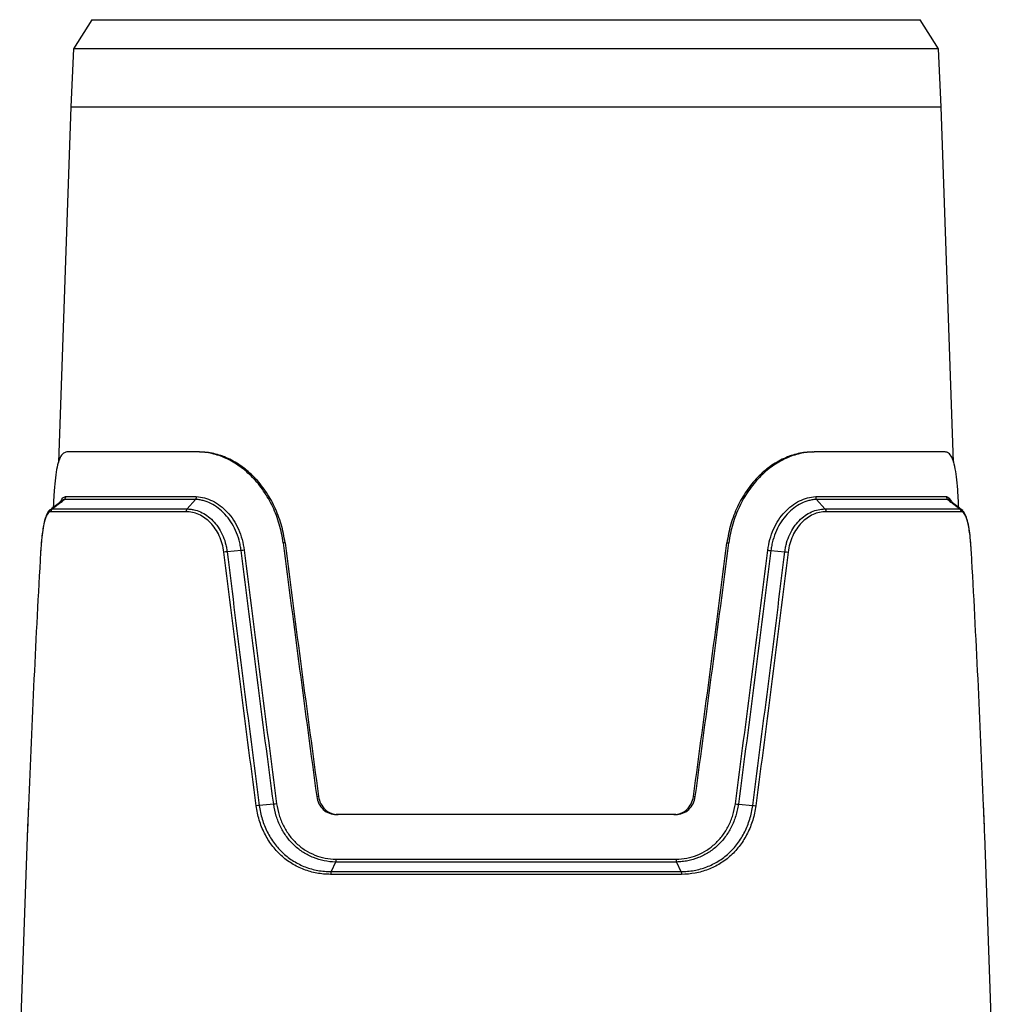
# Model space of a CAD drawing. Header units: millimetres. Extents: x 10 to 272, y 7 to 208.
# Tile 32 of 33: x 150 to 183, y 100 to 134. Entities that reach past the tile are written whole.
import ezdxf

# ---------------------------------------------------------------- set-up
doc = ezdxf.new("R2010")
doc.units = ezdxf.units.MM

msp = doc.modelspace()

# ---------------------------------------------------------------- linework, layer by layer
at = {"color": 7, "linetype": 'Continuous', "lineweight": 25}
for p, q in [((152.147, 133.692), (151.511, 132.693)), ((152.147, 133.692), (180.706, 133.692)), ((181.342, 132.693), (180.706, 133.692)), ((151.511, 132.693), (151.424, 130.692)), ((181.342, 132.693), (151.511, 132.693)), ((181.429, 130.692), (181.342, 132.693)), ((151.424, 130.692), (150.995, 118.433)), ((181.857, 118.441), (181.429, 130.692)), ((155.798, 118.792), (151.288, 118.792)), ((155.863, 118.792), (155.798, 118.792)), ((176.99, 118.792), (177.055, 118.792)), ((181.565, 118.792), (177.055, 118.792)), ((150.781, 116.828), (151.192, 117.158)), ((155.716, 117.158), (151.192, 117.158)), ((151.238, 117.252), (155.749, 117.252)), ((155.716, 117.158), (155.428, 116.828)), ((177.104, 117.252), (181.615, 117.252)), ((177.136, 117.158), (177.425, 116.828)), ((181.661, 117.158), (177.136, 117.158)), ((181.661, 117.158), (182.072, 116.828)), ((150.717, 116.801), (150.68, 116.772)), ((150.781, 116.828), (155.428, 116.828)), ((177.425, 116.828), (182.072, 116.828)), ((155.395, 116.734), (150.735, 116.734)), ((182.118, 116.734), (177.458, 116.734)), ((157.292, 115.391), (156.812, 115.354)), ((158.807, 115.661), (158.744, 115.661)), ((174.046, 115.661), (174.109, 115.661)), ((159.963, 106.918), (159.899, 106.918)), ((172.89, 106.918), (172.954, 106.918)), ((174.437, 106.652), (174.932, 106.611)), ((172.277, 106.292), (160.575, 106.292)), ((183.194, 98.117), (182.934, 105.572)), ((149.918, 105.523), (149.659, 98.117)), ((160.548, 104.658), (160.394, 104.328)), ((172.305, 104.658), (160.548, 104.658)), ((160.566, 104.752), (172.286, 104.752)), ((172.305, 104.658), (172.459, 104.328)), ((172.477, 104.234), (160.376, 104.234)), ((160.394, 104.328), (172.459, 104.328))]:
    msp.add_line(p, q, dxfattribs=at)
at = {"color": 8, "linetype": 'Continuous', "lineweight": 25}
msp.add_line((151.424, 130.692), (181.429, 130.692), dxfattribs=at)
at = {"color": 7, "linetype": 'Continuous', "lineweight": 25, "flags": 128}
for points in [[(181.767, 117.055), (181.692, 117.149), (181.661, 117.158), (181.661, 117.158), (181.661, 117.158)], [(175.561, 115.391), (175.802, 115.372), (176.041, 115.354)], [(158.416, 106.652), (158.167, 106.632), (157.92, 106.611)]]:
    msp.add_lwpolyline(points, dxfattribs=at)
at = {"color": 8, "linetype": 'Continuous', "lineweight": 25, "flags": 128}
msp.add_lwpolyline([(150.685, 116.753), (150.724, 116.811), (150.781, 116.828), (150.781, 116.828), (150.781, 116.828)], dxfattribs=at)
at = {"color": 7, "linetype": 'Continuous', "lineweight": 25}
for centre, major_axis, start_param, end_param in [((169.378, 96.29), (-14.236, 97.585), 1.35929, 1.449986), ((169.354, 96.455), (-14.12, 96.792), 1.359376, 1.450808), ((163.499, 96.455), (14.12, 96.792), 4.832377, 4.92381), ((163.475, 96.29), (14.236, 97.585), 4.8332, 4.923895)]:
    msp.add_ellipse(centre, major_axis=major_axis, ratio=0.080135, start_param=start_param, end_param=end_param, dxfattribs=at)
for points, knots in [([(151.288, 118.792), (151.233, 118.778), (151.134, 118.753), (151.024, 118.56), (150.944, 118.285), (150.886, 117.916), (150.847, 117.468), (150.826, 117.113), (150.818, 116.902), (150.817, 116.878)], [0, 0, 0, 0, 0.188472, 0.347033, 0.510398, 0.665575, 0.825279, 0.980093, 1, 1, 1, 1]), ([(158.744, 115.661), (158.715, 115.881), (158.671, 116.094), (158.55, 116.508), (158.474, 116.71), (158.291, 117.096), (158.187, 117.276), (158.013, 117.529), (157.952, 117.61), (157.824, 117.767), (157.757, 117.842), (157.55, 118.056), (157.404, 118.181), (157.176, 118.345), (157.099, 118.396), (156.94, 118.488), (156.859, 118.531), (156.616, 118.643), (156.453, 118.698), (156.126, 118.773), (155.96, 118.792), (155.798, 118.792)], [0, 0, 0, 0, 0.125, 0.125, 0.25, 0.25, 0.375, 0.375, 0.4375, 0.4375, 0.5, 0.5, 0.625, 0.625, 0.6875, 0.6875, 0.75, 0.75, 0.875, 0.875, 1, 1, 1, 1]), ([(158.807, 115.661), (158.779, 115.881), (158.734, 116.094), (158.613, 116.508), (158.537, 116.71), (158.355, 117.096), (158.251, 117.276), (158.077, 117.529), (158.016, 117.611), (157.888, 117.767), (157.821, 117.843), (157.613, 118.056), (157.468, 118.182), (157.24, 118.345), (157.162, 118.396), (157.004, 118.489), (156.923, 118.531), (156.68, 118.643), (156.517, 118.698), (156.19, 118.773), (156.025, 118.792), (155.863, 118.792)], [0, 0, 0, 0, 0.125, 0.125, 0.25, 0.25, 0.375, 0.375, 0.4375, 0.4375, 0.5, 0.5, 0.625, 0.625, 0.6875, 0.6875, 0.75, 0.75, 0.875, 0.875, 1, 1, 1, 1]), ([(176.99, 118.792), (176.829, 118.792), (176.663, 118.773), (176.336, 118.698), (176.173, 118.643), (175.851, 118.495), (175.69, 118.401), (175.385, 118.182), (175.24, 118.057), (174.965, 117.774), (174.835, 117.615), (174.603, 117.277), (174.499, 117.097), (174.363, 116.809), (174.32, 116.71), (174.244, 116.508), (174.21, 116.406), (174.119, 116.094), (174.074, 115.881), (174.046, 115.661)], [0, 0, 0, 0, 0.125, 0.125, 0.25, 0.25, 0.375, 0.375, 0.5, 0.5, 0.625, 0.625, 0.75, 0.75, 0.8125, 0.8125, 0.875, 0.875, 1, 1, 1, 1]), ([(177.055, 118.792), (176.894, 118.792), (176.731, 118.774), (176.485, 118.718), (176.402, 118.694), (176.237, 118.638), (176.156, 118.605), (175.915, 118.494), (175.757, 118.403), (175.528, 118.239), (175.452, 118.179), (175.306, 118.052), (175.235, 117.986), (175.029, 117.774), (174.902, 117.619), (174.726, 117.364), (174.67, 117.275), (174.565, 117.094), (174.517, 117.001), (174.381, 116.715), (174.305, 116.515), (174.183, 116.096), (174.138, 115.881), (174.109, 115.661)], [0, 0, 0, 0, 0.125, 0.125, 0.1875, 0.1875, 0.25, 0.25, 0.375, 0.375, 0.4375, 0.4375, 0.5, 0.5, 0.625, 0.625, 0.6875, 0.6875, 0.75, 0.75, 0.875, 0.875, 1, 1, 1, 1]), ([(182.036, 116.878), (182.028, 117.046), (182.012, 117.395), (181.974, 117.843), (181.92, 118.227), (181.846, 118.516), (181.748, 118.708), (181.65, 118.784), (181.584, 118.79), (181.565, 118.792)], [0, 0, 0, 0, 0.147381, 0.307718, 0.463052, 0.622942, 0.777442, 0.936335, 1, 1, 1, 1]), ([(151.192, 117.158), (151.192, 117.158), (151.155, 117.147), (151.12, 117.101), (151.085, 117.055)], [0, 0, 0, 0, 0.000059, 1, 1, 1, 1]), ([(151.238, 117.252), (151.238, 117.245), (151.237, 117.23), (151.229, 117.206), (151.215, 117.18), (151.2, 117.166), (151.192, 117.158)], [0, 0, 0, 0, 0.189017, 0.418739, 0.689094, 1, 1, 1, 1]), ([(155.749, 117.252), (155.749, 117.244), (155.748, 117.228), (155.742, 117.203), (155.732, 117.178), (155.722, 117.165), (155.716, 117.158)], [0, 0, 0, 0, 0.216743, 0.455667, 0.716758, 1, 1, 1, 1]), ([(157.292, 115.391), (157.285, 115.452), (157.276, 115.513), (157.253, 115.632), (157.239, 115.691), (157.192, 115.864), (157.151, 115.977), (157.055, 116.191), (157, 116.291), (156.877, 116.479), (156.809, 116.567), (156.662, 116.725), (156.585, 116.795), (156.423, 116.918), (156.338, 116.971), (156.164, 117.058), (156.076, 117.091), (155.942, 117.127), (155.897, 117.137), (155.807, 117.151), (155.761, 117.156), (155.716, 117.158)], [0, 0, 0, 0, 0.0625, 0.0625, 0.125, 0.125, 0.25, 0.25, 0.375, 0.375, 0.5, 0.5, 0.625, 0.625, 0.75, 0.75, 0.875, 0.875, 0.9375, 0.9375, 1, 1, 1, 1]), ([(155.749, 117.252), (155.939, 117.244), (156.126, 117.195), (156.4, 117.059), (156.49, 117.003), (156.66, 116.874), (156.741, 116.801), (156.894, 116.635), (156.965, 116.544), (157.094, 116.347), (157.151, 116.242), (157.252, 116.018), (157.294, 115.901), (157.36, 115.659), (157.384, 115.535), (157.399, 115.407)], [0, 0, 0, 0, 0.25, 0.25, 0.375, 0.375, 0.5, 0.5, 0.625, 0.625, 0.75, 0.75, 0.875, 0.875, 1, 1, 1, 1]), ([(175.454, 115.407), (175.469, 115.535), (175.493, 115.66), (175.559, 115.901), (175.602, 116.019), (175.702, 116.243), (175.76, 116.348), (175.888, 116.544), (175.96, 116.636), (176.113, 116.802), (176.194, 116.875), (176.363, 117.004), (176.452, 117.059), (176.727, 117.195), (176.914, 117.244), (177.104, 117.252)], [0, 0, 0, 0, 0.125, 0.125, 0.25, 0.25, 0.375, 0.375, 0.5, 0.5, 0.625, 0.625, 0.75, 0.75, 1, 1, 1, 1]), ([(177.136, 117.158), (177.092, 117.156), (177.046, 117.151), (176.956, 117.137), (176.912, 117.127), (176.778, 117.092), (176.69, 117.058), (176.515, 116.971), (176.43, 116.918), (176.269, 116.795), (176.191, 116.725), (176.045, 116.567), (175.976, 116.479), (175.853, 116.292), (175.798, 116.192), (175.702, 115.978), (175.662, 115.865), (175.614, 115.691), (175.6, 115.632), (175.577, 115.513), (175.568, 115.452), (175.561, 115.391)], [0, 0, 0, 0, 0.0625, 0.0625, 0.125, 0.125, 0.25, 0.25, 0.375, 0.375, 0.5, 0.5, 0.625, 0.625, 0.75, 0.75, 0.875, 0.875, 0.9375, 0.9375, 1, 1, 1, 1]), ([(150.71, 116.793), (150.699, 116.787), (150.648, 116.755), (150.59, 116.643), (150.518, 116.454), (150.461, 116.18), (150.418, 115.855), (150.392, 115.561), (150.382, 115.384), (150.38, 115.337)], [0, 0, 0, 0, 0.037738, 0.186784, 0.382507, 0.561395, 0.749534, 0.932873, 1, 1, 1, 1]), ([(151.07, 117.075), (151.01, 117.029), (150.898, 116.942), (150.786, 116.855), (150.734, 116.814)], [0, 0, 0, 0, 0.530477, 1, 1, 1, 1]), ([(155.428, 116.828), (155.424, 116.823), (155.415, 116.812), (155.405, 116.791), (155.397, 116.765), (155.395, 116.744), (155.395, 116.734)], [0, 0, 0, 0, 0.2100698, 0.4467809, 0.7101025, 1, 1, 1, 1]), ([(155.428, 116.828), (155.466, 116.828), (155.506, 116.826), (155.585, 116.817), (155.624, 116.811), (155.74, 116.785), (155.817, 116.76), (156.047, 116.657), (156.19, 116.557), (156.383, 116.358), (156.443, 116.285), (156.551, 116.126), (156.6, 116.041), (156.685, 115.858), (156.721, 115.761), (156.763, 115.613), (156.776, 115.562), (156.797, 115.459), (156.805, 115.406), (156.812, 115.354)], [0, 0, 0, 0, 0.0625, 0.0625, 0.125, 0.125, 0.25, 0.25, 0.5, 0.5, 0.625, 0.625, 0.75, 0.75, 0.875, 0.875, 0.9375, 0.9375, 1, 1, 1, 1]), ([(176.041, 115.354), (176.048, 115.406), (176.056, 115.459), (176.077, 115.562), (176.089, 115.612), (176.132, 115.762), (176.168, 115.859), (176.253, 116.041), (176.301, 116.126), (176.41, 116.285), (176.47, 116.358), (176.598, 116.49), (176.666, 116.548), (176.808, 116.649), (176.883, 116.691), (177.034, 116.759), (177.111, 116.785), (177.267, 116.819), (177.347, 116.828), (177.425, 116.828)], [0, 0, 0, 0, 0.0625, 0.0625, 0.125, 0.125, 0.25, 0.25, 0.375, 0.375, 0.5, 0.5, 0.625, 0.625, 0.75, 0.75, 0.875, 0.875, 1, 1, 1, 1]), ([(182.173, 116.772), (182.103, 116.826), (181.973, 116.927), (181.843, 117.029), (181.783, 117.075)], [0, 0, 0, 0, 0.543488, 1, 1, 1, 1]), ([(182.072, 116.828), (182.077, 116.823), (182.089, 116.812), (182.104, 116.791), (182.115, 116.765), (182.117, 116.744), (182.118, 116.734)], [0, 0, 0, 0, 0.21007, 0.446781, 0.710102, 1, 1, 1, 1]), ([(182.319, 116.483), (182.297, 116.556), (182.261, 116.669), (182.198, 116.736), (182.175, 116.761)], [0, 0, 0, 0, 0.6393512, 1, 1, 1, 1]), ([(150.735, 116.734), (150.688, 116.733), (150.645, 116.7), (150.586, 116.603), (150.568, 116.563), (150.533, 116.467), (150.517, 116.413), (150.488, 116.289), (150.474, 116.219), (150.449, 116.069), (150.438, 115.988), (150.417, 115.817), (150.408, 115.724), (150.393, 115.536), (150.386, 115.439), (150.38, 115.338)], [0, 0, 0, 0, 0.25, 0.25, 0.375, 0.375, 0.5, 0.5, 0.625, 0.625, 0.75, 0.75, 0.875, 0.875, 1, 1, 1, 1]), ([(156.702, 115.338), (156.689, 115.439), (156.67, 115.536), (156.616, 115.724), (156.582, 115.816), (156.501, 115.989), (156.455, 116.07), (156.353, 116.219), (156.296, 116.289), (156.114, 116.476), (155.979, 116.571), (155.69, 116.701), (155.544, 116.733), (155.395, 116.734)], [0, 0, 0, 0, 0.125, 0.125, 0.25, 0.25, 0.375, 0.375, 0.5, 0.5, 0.75, 0.75, 1, 1, 1, 1]), ([(177.458, 116.734), (177.31, 116.733), (177.16, 116.7), (176.947, 116.603), (176.876, 116.563), (176.742, 116.467), (176.678, 116.413), (176.557, 116.289), (176.5, 116.219), (176.397, 116.069), (176.351, 115.988), (176.271, 115.817), (176.237, 115.724), (176.183, 115.536), (176.164, 115.439), (176.151, 115.338)], [0, 0, 0, 0, 0.25, 0.25, 0.375, 0.375, 0.5, 0.5, 0.625, 0.625, 0.75, 0.75, 0.875, 0.875, 1, 1, 1, 1]), ([(182.473, 115.338), (182.467, 115.439), (182.46, 115.536), (182.445, 115.724), (182.436, 115.816), (182.415, 115.989), (182.404, 116.07), (182.379, 116.219), (182.365, 116.289), (182.321, 116.476), (182.286, 116.571), (182.208, 116.701), (182.165, 116.733), (182.118, 116.734)], [0, 0, 0, 0, 0.125, 0.125, 0.25, 0.25, 0.375, 0.375, 0.5, 0.5, 0.75, 0.75, 1, 1, 1, 1]), ([(182.472, 115.339), (182.468, 115.418), (182.457, 115.619), (182.427, 115.924), (182.381, 116.227), (182.347, 116.416), (182.32, 116.482), (182.319, 116.483)], [0, 0, 0, 0, 0.170957, 0.433096, 0.710179, 0.993102, 1, 1, 1, 1]), ([(175.454, 115.407), (175.46, 115.405), (175.474, 115.402), (175.499, 115.398), (175.529, 115.394), (175.55, 115.392), (175.561, 115.391)], [0, 0, 0, 0, 0.203712, 0.438315, 0.703761, 1, 1, 1, 1]), ([(159.899, 106.918), (159.911, 106.83), (159.937, 106.747), (160.015, 106.593), (160.066, 106.525), (160.189, 106.412), (160.259, 106.367), (160.412, 106.307), (160.493, 106.292), (160.575, 106.292)], [0, 0, 0, 0, 0.25, 0.25, 0.5, 0.5, 0.75, 0.75, 1, 1, 1, 1]), ([(159.963, 106.918), (159.975, 106.83), (160.001, 106.747), (160.079, 106.593), (160.13, 106.525), (160.253, 106.412), (160.323, 106.367), (160.476, 106.307), (160.558, 106.292), (160.64, 106.292)], [0, 0, 0, 0, 0.25, 0.25, 0.5, 0.5, 0.75, 0.75, 1, 1, 1, 1]), ([(172.213, 106.292), (172.295, 106.292), (172.377, 106.307), (172.529, 106.367), (172.6, 106.412), (172.784, 106.581), (172.866, 106.743), (172.89, 106.918)], [0, 0, 0, 0, 0.25, 0.25, 0.5, 0.5, 1, 1, 1, 1]), ([(172.277, 106.292), (172.359, 106.292), (172.441, 106.307), (172.593, 106.367), (172.664, 106.412), (172.786, 106.524), (172.838, 106.593), (172.915, 106.746), (172.942, 106.83), (172.954, 106.918)], [0, 0, 0, 0, 0.25, 0.25, 0.5, 0.5, 0.75, 0.75, 1, 1, 1, 1]), ([(149.961, 106.597), (149.96, 106.565), (149.952, 106.377), (149.938, 106.039), (149.923, 105.707), (149.919, 105.547), (149.918, 105.518)], [0, 0, 0, 0, 0.08324, 0.485128, 0.906211, 1, 1, 1, 1]), ([(160.376, 104.234), (160.217, 104.234), (160.059, 104.249), (159.752, 104.305), (159.603, 104.346), (159.315, 104.456), (159.174, 104.526), (158.911, 104.689), (158.787, 104.782), (158.557, 104.994), (158.45, 105.112), (158.259, 105.366), (158.175, 105.503), (158.029, 105.794), (157.967, 105.948), (157.871, 106.264), (157.836, 106.428), (157.814, 106.596)], [0, 0, 0, 0, 0.125, 0.125, 0.25, 0.25, 0.375, 0.375, 0.5, 0.5, 0.625, 0.625, 0.75, 0.75, 0.875, 0.875, 1, 1, 1, 1]), ([(157.92, 106.611), (157.931, 106.531), (157.945, 106.45), (157.979, 106.292), (157.999, 106.215), (158.068, 105.985), (158.127, 105.836), (158.268, 105.555), (158.349, 105.423), (158.533, 105.177), (158.636, 105.062), (158.859, 104.858), (158.978, 104.767), (159.232, 104.61), (159.368, 104.542), (159.647, 104.436), (159.791, 104.396), (160.013, 104.355), (160.088, 104.345), (160.24, 104.331), (160.318, 104.328), (160.394, 104.328)], [0, 0, 0, 0, 0.0625, 0.0625, 0.125, 0.125, 0.25, 0.25, 0.375, 0.375, 0.5, 0.5, 0.625, 0.625, 0.75, 0.75, 0.875, 0.875, 0.9375, 0.9375, 1, 1, 1, 1]), ([(160.548, 104.658), (160.416, 104.661), (160.285, 104.675), (160.031, 104.727), (159.908, 104.763), (159.667, 104.859), (159.551, 104.919), (159.333, 105.058), (159.23, 105.137), (159.038, 105.316), (158.949, 105.415), (158.79, 105.628), (158.72, 105.742), (158.597, 105.985), (158.546, 106.113), (158.465, 106.376), (158.435, 106.512), (158.416, 106.652)], [0, 0, 0, 0, 0.125, 0.125, 0.25, 0.25, 0.375, 0.375, 0.5, 0.5, 0.625, 0.625, 0.75, 0.75, 0.875, 0.875, 1, 1, 1, 1]), ([(158.519, 106.667), (158.538, 106.532), (158.566, 106.402), (158.644, 106.15), (158.693, 106.027), (158.811, 105.793), (158.878, 105.683), (159.03, 105.479), (159.116, 105.383), (159.3, 105.211), (159.399, 105.135), (159.608, 105.002), (159.721, 104.945), (159.951, 104.852), (160.07, 104.817), (160.314, 104.768), (160.44, 104.755), (160.566, 104.752)], [0, 0, 0, 0, 0.125, 0.125, 0.25, 0.25, 0.375, 0.375, 0.5, 0.5, 0.625, 0.625, 0.75, 0.75, 0.875, 0.875, 1, 1, 1, 1]), ([(172.286, 104.752), (172.412, 104.755), (172.538, 104.768), (172.782, 104.817), (172.901, 104.852), (173.132, 104.944), (173.244, 105.002), (173.454, 105.135), (173.552, 105.211), (173.737, 105.383), (173.822, 105.479), (173.974, 105.683), (174.042, 105.792), (174.16, 106.026), (174.209, 106.149), (174.286, 106.402), (174.315, 106.532), (174.334, 106.667)], [0, 0, 0, 0, 0.125, 0.125, 0.25, 0.25, 0.375, 0.375, 0.5, 0.5, 0.625, 0.625, 0.75, 0.75, 0.875, 0.875, 1, 1, 1, 1]), ([(174.437, 106.652), (174.428, 106.583), (174.415, 106.513), (174.385, 106.377), (174.368, 106.311), (174.307, 106.113), (174.256, 105.985), (174.133, 105.742), (174.063, 105.628), (173.904, 105.415), (173.815, 105.316), (173.623, 105.137), (173.52, 105.058), (173.302, 104.919), (173.185, 104.859), (172.945, 104.763), (172.822, 104.727), (172.632, 104.688), (172.567, 104.678), (172.437, 104.664), (172.37, 104.659), (172.305, 104.658)], [0, 0, 0, 0, 0.0625, 0.0625, 0.125, 0.125, 0.25, 0.25, 0.375, 0.375, 0.5, 0.5, 0.625, 0.625, 0.75, 0.75, 0.875, 0.875, 0.9375, 0.9375, 1, 1, 1, 1]), ([(172.459, 104.328), (172.535, 104.328), (172.612, 104.331), (172.763, 104.345), (172.838, 104.355), (173.06, 104.395), (173.206, 104.436), (173.486, 104.543), (173.62, 104.609), (173.873, 104.766), (173.994, 104.858), (174.217, 105.063), (174.319, 105.176), (174.502, 105.421), (174.585, 105.555), (174.726, 105.836), (174.784, 105.983), (174.853, 106.212), (174.874, 106.29), (174.908, 106.449), (174.922, 106.531), (174.932, 106.611)], [0, 0, 0, 0, 0.0625, 0.0625, 0.125, 0.125, 0.25, 0.25, 0.375, 0.375, 0.5, 0.5, 0.625, 0.625, 0.75, 0.75, 0.875, 0.875, 0.9375, 0.9375, 1, 1, 1, 1]), ([(175.039, 106.596), (175.017, 106.428), (174.981, 106.262), (174.885, 105.946), (174.824, 105.794), (174.678, 105.503), (174.592, 105.364), (174.402, 105.111), (174.297, 104.994), (174.066, 104.782), (173.94, 104.687), (173.678, 104.525), (173.54, 104.457), (173.25, 104.346), (173.098, 104.304), (172.792, 104.248), (172.636, 104.234), (172.477, 104.234)], [0, 0, 0, 0, 0.125, 0.125, 0.25, 0.25, 0.375, 0.375, 0.5, 0.5, 0.625, 0.625, 0.75, 0.75, 0.875, 0.875, 1, 1, 1, 1]), ([(182.926, 105.758), (182.922, 105.868), (182.912, 106.125), (182.899, 106.417), (182.892, 106.589), (182.892, 106.597)], [0, 0, 0, 0, 0.4151158, 0.9725123, 1, 1, 1, 1]), ([(182.932, 105.572), (182.93, 105.635), (182.922, 105.926), (182.905, 106.302), (182.892, 106.596)], [0, 0, 0, 0, 0.219682, 1, 1, 1, 1]), ([(160.566, 104.752), (160.566, 104.745), (160.566, 104.73), (160.563, 104.706), (160.557, 104.68), (160.551, 104.666), (160.548, 104.658)], [0, 0, 0, 0, 0.1889669, 0.4186732, 0.6890461, 1, 1, 1, 1])]:
    msp.add_open_spline(points, degree=3, knots=knots, dxfattribs=at)
at = {"color": 8, "linetype": 'Continuous', "lineweight": 25}
for points, knots in [([(151.053, 117.025), (151.06, 117.048), (151.106, 117.216), (151.177, 117.235), (151.238, 117.252)], [0, 0, 0, 0, 0.138186, 1, 1, 1, 1]), ([(181.615, 117.252), (181.65, 117.247), (181.683, 117.227), (181.744, 117.161), (181.772, 117.114), (181.798, 117.052)], [0, 0, 0, 0, 0.5, 0.5, 1, 1, 1, 1]), ([(182.072, 116.828), (182.072, 116.828), (182.108, 116.828), (182.135, 116.791), (182.163, 116.755)], [0, 0, 0, 0, 0.000068, 1, 1, 1, 1]), ([(149.961, 106.596), (149.958, 106.523), (149.943, 106.141), (149.929, 105.799), (149.918, 105.523)], [0, 0, 0, 0, 0.192325, 1, 1, 1, 1])]:
    msp.add_open_spline(points, degree=3, knots=knots, dxfattribs=at)
at = {"color": 7, "linetype": 'Continuous', "lineweight": 25}
for points in [[(177.104, 117.252), (177.104, 117.216), (177.117, 117.18), (177.136, 117.158)], [(181.615, 117.252), (181.616, 117.216), (181.633, 117.18), (181.661, 117.158)], [(150.781, 116.828), (150.753, 116.806), (150.736, 116.77), (150.735, 116.734)], [(177.425, 116.828), (177.445, 116.806), (177.457, 116.77), (177.458, 116.734)], [(157.399, 115.407), (157.369, 115.4), (157.328, 115.394), (157.292, 115.391)], [(158.416, 106.652), (158.03, 109.566), (157.655, 112.479), (157.292, 115.391)], [(157.399, 115.407), (157.761, 112.494), (158.134, 109.581), (158.519, 106.667)], [(174.334, 106.667), (174.719, 109.581), (175.092, 112.494), (175.454, 115.407)], [(175.561, 115.391), (175.198, 112.479), (174.823, 109.566), (174.437, 106.652)], [(150.38, 115.338), (150.215, 112.425), (150.076, 109.511), (149.961, 106.596)], [(156.812, 115.354), (156.774, 115.351), (156.732, 115.345), (156.702, 115.338)], [(157.814, 106.596), (157.431, 109.511), (157.06, 112.425), (156.702, 115.338)], [(156.812, 115.354), (157.169, 112.441), (157.539, 109.527), (157.92, 106.611)], [(174.932, 106.611), (175.314, 109.527), (175.684, 112.441), (176.041, 115.354)], [(176.151, 115.338), (175.793, 112.425), (175.422, 109.511), (175.039, 106.596)], [(176.041, 115.354), (176.078, 115.351), (176.12, 115.345), (176.151, 115.338)], [(182.892, 106.596), (182.777, 109.511), (182.637, 112.425), (182.473, 115.338)], [(157.92, 106.611), (157.886, 106.608), (157.845, 106.603), (157.814, 106.596)], [(158.519, 106.667), (158.488, 106.66), (158.449, 106.655), (158.416, 106.652)], [(174.334, 106.667), (174.365, 106.66), (174.403, 106.655), (174.437, 106.652)], [(174.932, 106.611), (174.967, 106.608), (175.008, 106.603), (175.039, 106.596)], [(172.286, 104.752), (172.287, 104.716), (172.294, 104.68), (172.305, 104.658)], [(160.394, 104.328), (160.383, 104.306), (160.377, 104.27), (160.376, 104.234)], [(172.459, 104.328), (172.47, 104.306), (172.476, 104.27), (172.477, 104.234)]]:
    msp.add_open_spline(points, degree=3, dxfattribs=at)

doc.saveas('drawing.dxf')
